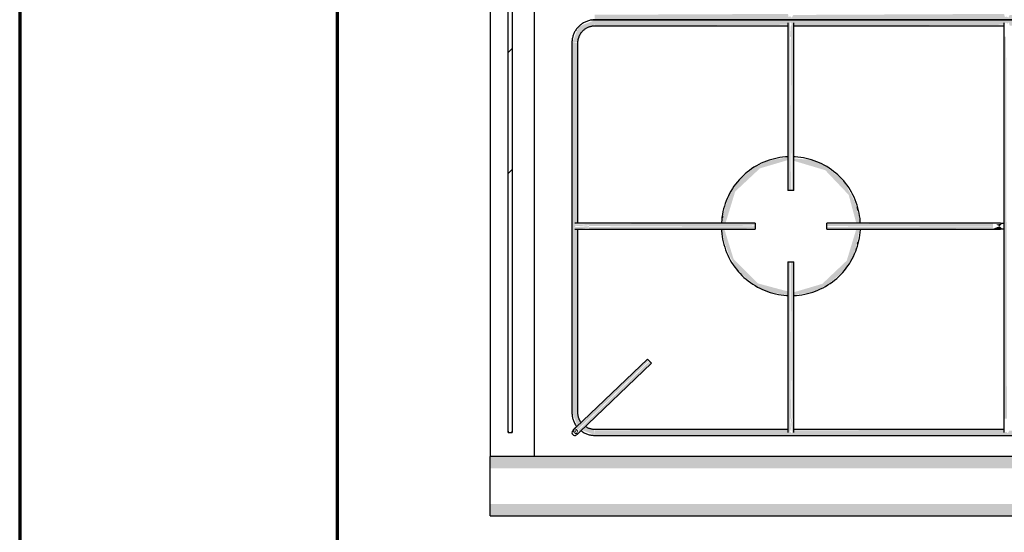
# Model space of a CAD drawing. Header units: millimetres. Extents: x -20654 to 2526, y -8238 to 977.
# Tile 207 of 219: x -10251.795 to -10251.299, y -4105.042 to -4104.784. Entities that reach past the tile are written whole.
import ezdxf

# ---------------------------------------------------------------- set-up
doc = ezdxf.new("R2010")
doc.units = ezdxf.units.MM
for name, color, linetype in [('01 CONTORNO_dwg', 252, 'Continuous'), ('ARQ_ELEMENTS', 253, 'Continuous'), ('Q-SPCQ', 91, 'Continuous')]:
    doc.layers.add(name, color=color, linetype=linetype)

# ---------------------------------------------------------------- blocks, each defined once
blk = doc.blocks.new('FP_1_11-PLANTA')
at = {"layer": 'Q-SPCQ'}
blk.add_line((-207.95, 594.01), (-207.95, 592.01), dxfattribs=at)

msp = doc.modelspace()

# ---------------------------------------------------------------- hatches: boundary and pattern name
at = {"layer": 'ARQ_ELEMENTS'}
h = msp.add_hatch(dxfattribs=at)
h.set_pattern_fill('FP1_7', color=256, scale=0.001, angle=90, style=0, pattern_type=2)
h.set_pattern_definition([(45, (-10234.85738, -4101.93894), (-0.1257236, 0.1257236), []), (45, (-10234.85738, -4101.74844), (-0.1257236, 0.1257236), [])])
h.paths.add_polyline_path([(-10251.54662, -4104.98702), (-10251.54662, -4104.58112), (-10251.54862, -4104.58112), (-10251.54862, -4104.98702)], flags=0)
for points in [[(-10251.50503, -4104.78407), (-10251.00462, -4104.78363), (-10251.00472, -4104.78107), (-10251.10217, -4104.78159), (-10251.10295, -4104.78288), (-10251.10368, -4104.78218), (-10251.10454, -4104.78288), (-10251.10483, -4104.78107), (-10251.21078, -4104.78158), (-10251.2115, -4104.7828), (-10251.21233, -4104.78218), (-10251.21309, -4104.7828), (-10251.21358, -4104.78107), (-10251.29618, -4104.78164), (-10251.29681, -4104.78296), (-10251.29777, -4104.78235), (-10251.29849, -4104.78273), (-10251.29897, -4104.78107), (-10251.40507, -4104.78159), (-10251.40582, -4104.78296), (-10251.40662, -4104.78226), (-10251.40747, -4104.78265), (-10251.40773, -4104.78107), (-10251.50503, -4104.78151), (-10251.50503, -4104.78402)], [(-10251.51633, -4104.79557), (-10251.51358, -4104.79511), (-10251.51174, -4104.79121), (-10251.51083, -4104.78947), (-10251.50503, -4104.78632), (-10251.50503, -4104.78427), (-10251.51316, -4104.78744), (-10251.51609, -4104.79496)], [(-10251.50503, -4104.78707), (-10251.40748, -4104.78655), (-10251.4067, -4104.78526), (-10251.40597, -4104.78596), (-10251.40511, -4104.78526), (-10251.40482, -4104.78707), (-10251.29886, -4104.78656), (-10251.29815, -4104.78535), (-10251.29732, -4104.78596), (-10251.29656, -4104.78535), (-10251.29607, -4104.78707), (-10251.21347, -4104.7865), (-10251.21284, -4104.78518), (-10251.21188, -4104.7858), (-10251.21115, -4104.78541), (-10251.21068, -4104.78707), (-10251.10458, -4104.78655), (-10251.10382, -4104.78518), (-10251.10303, -4104.78588), (-10251.10218, -4104.7855), (-10251.10192, -4104.78707), (-10251.00462, -4104.78663), (-10251.00462, -4104.78407), (-10251.50503, -4104.78451), (-10251.50503, -4104.78704)], [(-10251.40702, -4104.79253), (-10251.40627, -4104.79253), (-10251.40684, -4104.78482), (-10251.40722, -4104.78526), (-10251.40756, -4104.78759), (-10251.40733, -4104.79253)], [(-10251.40589, -4104.79253), (-10251.40521, -4104.79253), (-10251.40517, -4104.78482), (-10251.4056, -4104.78526), (-10251.40627, -4104.78736), (-10251.40627, -4104.79253)], [(-10251.51428, -4104.98202), (-10251.51353, -4104.98202), (-10251.51403, -4104.88939), (-10251.51522, -4104.88866), (-10251.51464, -4104.88785), (-10251.51522, -4104.88708), (-10251.51353, -4104.8866), (-10251.51397, -4104.79557), (-10251.51653, -4104.79557), (-10251.51609, -4104.98202), (-10251.51432, -4104.98202)], [(-10251.40705, -4104.87005), (-10251.40627, -4104.87005), (-10251.40666, -4104.79253), (-10251.40777, -4104.79253), (-10251.40733, -4104.87005)], [(-10251.40477, -4104.87005), (-10251.40521, -4104.79253), (-10251.40627, -4104.79253), (-10251.40589, -4104.87005), (-10251.40483, -4104.87005)], [(-10251.29897, -4104.98506), (-10251.29752, -4104.98506), (-10251.29791, -4104.79257), (-10251.29902, -4104.79257), (-10251.29902, -4104.98506)], [(-10251.37571, -4104.87232), (-10251.37582, -4104.87177), (-10251.37578, -4104.87218)], [(-10251.37266, -4104.88027), (-10251.37276, -4104.87925), (-10251.37267, -4104.88025)], [(-10251.51353, -4104.88805), (-10251.50798, -4104.88766), (-10251.50798, -4104.88699), (-10251.51578, -4104.88719), (-10251.51522, -4104.88766), (-10251.51355, -4104.88805)], [(-10251.51322, -4104.8895), (-10251.50798, -4104.8888), (-10251.50798, -4104.88805), (-10251.51503, -4104.88856), (-10251.51522, -4104.88923), (-10251.51328, -4104.8895)], [(-10251.43513, -4104.88805), (-10251.42426, -4104.88766), (-10251.42426, -4104.88655), (-10251.50798, -4104.88699), (-10251.50798, -4104.88805), (-10251.43578, -4104.88805)], [(-10251.43991, -4104.88955), (-10251.42426, -4104.88911), (-10251.42426, -4104.88805), (-10251.50798, -4104.88844), (-10251.50798, -4104.88955), (-10251.44011, -4104.88955)], [(-10251.30451, -4104.88805), (-10251.30451, -4104.88655), (-10251.38826, -4104.88699), (-10251.38804, -4104.88805), (-10251.30839, -4104.88805)], [(-10251.37276, -4104.88955), (-10251.30451, -4104.88911), (-10251.30451, -4104.88805), (-10251.38826, -4104.88844), (-10251.38804, -4104.88955), (-10251.37288, -4104.88955)], [(-10251.29997, -4104.88935), (-10251.30116, -4104.88806), (-10251.30451, -4104.88935)], [(-10251.30111, -4104.88805), (-10251.29997, -4104.88675), (-10251.30306, -4104.8873), (-10251.3021, -4104.88767)], [(-10251.37303, -4104.89739), (-10251.37267, -4104.89649), (-10251.37303, -4104.89739)], [(-10251.40777, -4104.98506), (-10251.40627, -4104.98506), (-10251.40666, -4104.90605), (-10251.40777, -4104.90605), (-10251.40777, -4104.93724)], [(-10251.40483, -4104.98506), (-10251.40477, -4104.98506), (-10251.40521, -4104.90605), (-10251.40627, -4104.90605), (-10251.40589, -4104.98506), (-10251.40498, -4104.98506)], [(-10251.40777, -4104.92283), (-10251.40777, -4104.92278), (-10251.40838, -4104.92274)], [(-10251.51358, -4104.99064), (-10251.47771, -4104.95581), (-10251.47881, -4104.95532), (-10251.51432, -4104.98987), (-10251.51385, -4104.99036)], [(-10251.51255, -4104.99172), (-10251.47671, -4104.95686), (-10251.47773, -4104.95637), (-10251.51332, -4104.99092), (-10251.51258, -4104.99169)], [(-10251.40733, -4104.99308), (-10251.40627, -4104.99023), (-10251.40666, -4104.98506), (-10251.40733, -4104.98506), (-10251.40737, -4104.99283)], [(-10251.40552, -4104.99332), (-10251.40503, -4104.98908), (-10251.40552, -4104.98506), (-10251.40627, -4104.98506), (-10251.4057, -4104.99277), (-10251.40559, -4104.99313)], [(-10251.51431, -4104.99334), (-10251.51358, -4104.99192), (-10251.51537, -4104.99235), (-10251.51458, -4104.99308)], [(-10251.50503, -4104.99352), (-10251.00462, -4104.99308), (-10251.00472, -4104.99052), (-10251.10217, -4104.99104), (-10251.10295, -4104.99233), (-10251.10368, -4104.99163), (-10251.10454, -4104.99233), (-10251.10483, -4104.99052), (-10251.21093, -4104.99104), (-10251.21173, -4104.99225), (-10251.21244, -4104.99163), (-10251.21331, -4104.99225), (-10251.21359, -4104.99052), (-10251.29633, -4104.99109), (-10251.29707, -4104.99241), (-10251.29783, -4104.99163), (-10251.2987, -4104.99218), (-10251.29898, -4104.99052), (-10251.40507, -4104.99104), (-10251.40582, -4104.99241), (-10251.40662, -4104.99171), (-10251.40747, -4104.9921), (-10251.40773, -4104.99052), (-10251.50503, -4104.99096), (-10251.50503, -4104.99347)], [(-10250.99707, -4105.01012), (-10250.99272, -4105.01012), (-10250.99272, -4105.00407), (-10251.55772, -4105.00428), (-10251.55772, -4105.01012), (-10251.00765, -4105.01012)], [(-10251.29897, -4105.03407), (-10250.99272, -4105.03387), (-10250.99272, -4105.02804), (-10251.55772, -4105.02804), (-10251.55772, -4105.03407), (-10251.30839, -4105.03407)]]:
    msp.add_hatch(color=256, dxfattribs=at).paths.add_polyline_path(points, flags=0)
h = msp.add_hatch(color=256, dxfattribs=at)
h.paths.add_polyline_path([(-10251.40777, -4104.92278), (-10251.40816, -4104.92086), (-10251.42293, -4104.9169), (-10251.43513, -4104.9047), (-10251.43978, -4104.88955), (-10251.44111, -4104.88955), (-10251.43991, -4104.8957), (-10251.43753, -4104.9023), (-10251.43333, -4104.90989), (-10251.43077, -4104.91258), (-10251.42293, -4104.91876), (-10251.41602, -4104.92153), (-10251.40838, -4104.92274)], flags=0)
h.paths.add_polyline_path([(-10251.44087, -4104.88655), (-10251.43914, -4104.88638), (-10251.43434, -4104.8706), (-10251.42189, -4104.85892), (-10251.40777, -4104.85473), (-10251.40777, -4104.85332), (-10251.41294, -4104.85416), (-10251.41416, -4104.85436), (-10251.41782, -4104.85524), (-10251.42451, -4104.8583), (-10251.43186, -4104.86451), (-10251.43663, -4104.8707), (-10251.43873, -4104.87631), (-10251.43973, -4104.88017), (-10251.44106, -4104.88655)], flags=0)
h = msp.add_hatch(color=256, dxfattribs=at)
h.paths.add_polyline_path([(-10251.40477, -4104.92278), (-10251.39984, -4104.92201), (-10251.39752, -4104.92164), (-10251.39458, -4104.9208), (-10251.38804, -4104.91779), (-10251.38028, -4104.91111), (-10251.37582, -4104.90503), (-10251.37382, -4104.89979), (-10251.37286, -4104.89609), (-10251.37179, -4104.88955), (-10251.3734, -4104.88971), (-10251.37817, -4104.90545), (-10251.39047, -4104.91713), (-10251.40477, -4104.92136), (-10251.40477, -4104.92277)], flags=0)
h.paths.add_polyline_path([(-10251.37296, -4104.88655), (-10251.37144, -4104.88655), (-10251.37276, -4104.87994), (-10251.37406, -4104.87585), (-10251.37912, -4104.86633), (-10251.3818, -4104.8635), (-10251.38962, -4104.85734), (-10251.39652, -4104.85457), (-10251.40477, -4104.85397), (-10251.40477, -4104.85513), (-10251.38895, -4104.85986), (-10251.37719, -4104.87227), (-10251.37336, -4104.88655)], flags=0)
h = msp.add_hatch(color=256, dxfattribs=at)
h.paths.add_polyline_path([(-10251.44108, -4104.88655), (-10251.44101, -4104.88614), (-10251.4411, -4104.88655)], flags=0)
h.paths.add_polyline_path([(-10251.44034, -4104.88268), (-10251.43753, -4104.87348), (-10251.43973, -4104.87966), (-10251.44028, -4104.88238)], flags=0)
h = msp.add_hatch(color=256, dxfattribs=at)
h.paths.add_polyline_path([(-10251.37596, -4104.90555), (-10251.37333, -4104.89847), (-10251.37509, -4104.90279), (-10251.37588, -4104.90522)], flags=0)
h.paths.add_polyline_path([(-10251.3731, -4104.87872), (-10251.37313, -4104.87846), (-10251.3755, -4104.87156), (-10251.37346, -4104.87743), (-10251.3731, -4104.87871)], flags=0)
h = msp.add_hatch(color=256, dxfattribs=at)
h.paths.add_polyline_path([(-10251.50503, -4104.99332), (-10251.50549, -4104.99057), (-10251.51032, -4104.98959), (-10251.51109, -4104.99096), (-10251.50564, -4104.99308)], flags=0)
h.paths.add_polyline_path([(-10251.51373, -4104.9887), (-10251.51164, -4104.9867), (-10251.51432, -4104.98202), (-10251.51633, -4104.98202), (-10251.51373, -4104.98869)], flags=0)
h = msp.add_hatch(color=256, dxfattribs=at)
h.paths.add_polyline_path([(-10251.51537, -4104.99235), (-10251.51456, -4104.99157), (-10251.5147, -4104.99036), (-10251.51515, -4104.99169)], flags=0)
h.paths.add_polyline_path([(-10251.51537, -4104.99235), (-10251.51539, -4104.99036), (-10251.51631, -4104.99124)], flags=0)

# ---------------------------------------------------------------- linework, layer by layer
at = {"layer": '01 CONTORNO_dwg', "lineweight": 70}
for p, q in [((-10251.79462, -4102.04407), (-10251.79462, -4110.88407)), ((-10251.63462, -4107.16407), (-10251.63462, -4104.36407))]:
    msp.add_line(p, q, dxfattribs=at)
at = {"layer": 'ARQ_ELEMENTS'}
for p, q in [((-10251.55772, -4104.56407), (-10251.55772, -4105.00407)), ((-10251.53552, -4104.56407), (-10251.53552, -4105.00408)), ((-10251.54862, -4104.98702), (-10251.54862, -4104.58112)), ((-10251.54662, -4104.58112), (-10251.54662, -4104.98702)), ((-10251.50503, -4104.78407), (-10251.00462, -4104.78407)), ((-10251.00462, -4104.78407), (-10251.50503, -4104.78407)), ((-10251.50503, -4104.78707), (-10251.40759, -4104.78707)), ((-10251.40486, -4104.78707), (-10251.29893, -4104.78707)), ((-10251.51653, -4104.79557), (-10251.51653, -4104.98202)), ((-10251.51353, -4104.88673), (-10251.51353, -4104.79557)), ((-10251.40777, -4104.79253), (-10251.40777, -4104.87005)), ((-10251.40477, -4104.87005), (-10251.40477, -4104.79253)), ((-10251.29902, -4104.79257), (-10251.29902, -4104.98506)), ((-10251.40627, -4104.87005), (-10251.40777, -4104.87005)), ((-10251.40477, -4104.87005), (-10251.40627, -4104.87005)), ((-10251.51353, -4104.98202), (-10251.51353, -4104.88946)), ((-10251.42426, -4104.88655), (-10251.50798, -4104.88655)), ((-10251.50798, -4104.88955), (-10251.42426, -4104.88955)), ((-10251.42426, -4104.88655), (-10251.42426, -4104.88805)), ((-10251.42426, -4104.88805), (-10251.42426, -4104.88955)), ((-10251.30451, -4104.88655), (-10251.38826, -4104.88655)), ((-10251.38826, -4104.88805), (-10251.38826, -4104.88655)), ((-10251.38826, -4104.88955), (-10251.38826, -4104.88805)), ((-10251.38826, -4104.88955), (-10251.30451, -4104.88955)), ((-10251.40777, -4104.90605), (-10251.40777, -4104.98506)), ((-10251.40777, -4104.90605), (-10251.40627, -4104.90605)), ((-10251.40627, -4104.90605), (-10251.40477, -4104.90605)), ((-10251.40477, -4104.98506), (-10251.40477, -4104.90605)), ((-10251.47848, -4104.95501), (-10251.51462, -4104.98955)), ((-10251.51255, -4104.99172), (-10251.4764, -4104.95717)), ((-10251.47848, -4104.95501), (-10251.47744, -4104.95609)), ((-10251.47744, -4104.95609), (-10251.4764, -4104.95717)), ((-10251.54862, -4104.99202), (-10251.54862, -4104.98702)), ((-10251.54662, -4104.98702), (-10251.54662, -4104.99202)), ((-10251.54862, -4104.99135), (-10251.54862, -4104.99202)), ((-10251.54662, -4104.99202), (-10251.54662, -4104.99135)), ((-10251.40769, -4104.99052), (-10251.50503, -4104.99052)), ((-10251.50503, -4104.99352), (-10251.00462, -4104.99352)), ((-10251.29894, -4104.99052), (-10251.40496, -4104.99052)), ((-10250.99272, -4105.00407), (-10251.55772, -4105.00407)), ((-10251.55772, -4105.01012), (-10251.55772, -4105.00407)), ((-10251.55772, -4105.02804), (-10251.55772, -4105.01012)), ((-10251.55772, -4105.03407), (-10251.55772, -4105.02804)), ((-10251.55772, -4105.03407), (-10250.99272, -4105.03407))]:
    msp.add_line(p, q, dxfattribs=at)
at = {"layer": 'ARQ_ELEMENTS', "flags": 128}
for points in [[(-10251.50503, -4104.78407), (-10251.50549, -4104.78408), (-10251.50595, -4104.78411), (-10251.50641, -4104.78416), (-10251.50686, -4104.78422), (-10251.50731, -4104.7843), (-10251.50776, -4104.7844), (-10251.50821, -4104.78452), (-10251.50865, -4104.78466), (-10251.50908, -4104.78481), (-10251.50951, -4104.78498), (-10251.50993, -4104.78517), (-10251.51034, -4104.78537), (-10251.51074, -4104.78559), (-10251.51114, -4104.78583), (-10251.51152, -4104.78608), (-10251.5119, -4104.78635), (-10251.51226, -4104.78663), (-10251.51261, -4104.78693), (-10251.51295, -4104.78724), (-10251.51328, -4104.78756), (-10251.51359, -4104.7879), (-10251.51389, -4104.78825), (-10251.51418, -4104.78861), (-10251.51445, -4104.78898), (-10251.51471, -4104.78936), (-10251.51495, -4104.78975), (-10251.51517, -4104.79015), (-10251.51538, -4104.79056), (-10251.51557, -4104.79098), (-10251.51575, -4104.79141), (-10251.51591, -4104.79184), (-10251.51605, -4104.79228), (-10251.51617, -4104.79272), (-10251.51627, -4104.79317), (-10251.51636, -4104.79362), (-10251.51643, -4104.79407), (-10251.51648, -4104.79453), (-10251.51651, -4104.79499), (-10251.51653, -4104.79545), (-10251.51653, -4104.79557)], [(-10251.50698, -4104.78391), (-10251.50653, -4104.78397), (-10251.50607, -4104.78403), (-10251.50561, -4104.78406), (-10251.50515, -4104.78407), (-10251.50503, -4104.78407)], [(-10251.40777, -4104.78557), (-10251.40777, -4104.78558), (-10251.40777, -4104.7856), (-10251.40777, -4104.78562), (-10251.40777, -4104.78566), (-10251.40777, -4104.78571), (-10251.40777, -4104.78577), (-10251.40777, -4104.78584), (-10251.40777, -4104.78593), (-10251.40777, -4104.78602), (-10251.40777, -4104.78612), (-10251.40777, -4104.78624), (-10251.40777, -4104.78636), (-10251.40777, -4104.78649), (-10251.40777, -4104.78664), (-10251.40777, -4104.78679), (-10251.40777, -4104.78695), (-10251.40777, -4104.78712), (-10251.40777, -4104.7873), (-10251.40777, -4104.78749), (-10251.40777, -4104.78768), (-10251.40777, -4104.78789), (-10251.40777, -4104.7881), (-10251.40777, -4104.78832), (-10251.40777, -4104.78854), (-10251.40777, -4104.78877), (-10251.40777, -4104.78901), (-10251.40777, -4104.78925), (-10251.40777, -4104.7895), (-10251.40777, -4104.78975), (-10251.40777, -4104.79001), (-10251.40777, -4104.79027), (-10251.40777, -4104.79054), (-10251.40777, -4104.79081), (-10251.40777, -4104.79108), (-10251.40777, -4104.79135), (-10251.40777, -4104.79163), (-10251.40777, -4104.7919), (-10251.40777, -4104.79218), (-10251.40777, -4104.79246), (-10251.40777, -4104.79253)], [(-10251.40477, -4104.79253), (-10251.40477, -4104.79225), (-10251.40477, -4104.79198), (-10251.40477, -4104.7917), (-10251.40477, -4104.79142), (-10251.40477, -4104.79115), (-10251.40477, -4104.79088), (-10251.40477, -4104.79061), (-10251.40477, -4104.79034), (-10251.40477, -4104.79008), (-10251.40477, -4104.78982), (-10251.40477, -4104.78957), (-10251.40477, -4104.78932), (-10251.40477, -4104.78907), (-10251.40477, -4104.78884), (-10251.40477, -4104.7886), (-10251.40477, -4104.78838), (-10251.40477, -4104.78816), (-10251.40477, -4104.78794), (-10251.40477, -4104.78774), (-10251.40477, -4104.78754), (-10251.40477, -4104.78735), (-10251.40477, -4104.78717), (-10251.40477, -4104.787), (-10251.40477, -4104.78683), (-10251.40477, -4104.78668), (-10251.40477, -4104.78653), (-10251.40477, -4104.78639), (-10251.40477, -4104.78627), (-10251.40477, -4104.78615), (-10251.40477, -4104.78605), (-10251.40477, -4104.78595), (-10251.40477, -4104.78587), (-10251.40477, -4104.78579), (-10251.40477, -4104.78573), (-10251.40477, -4104.78567), (-10251.40477, -4104.78563), (-10251.40477, -4104.7856), (-10251.40477, -4104.78558), (-10251.40477, -4104.78557)], [(-10251.29902, -4104.78557), (-10251.29902, -4104.78558), (-10251.29902, -4104.7856), (-10251.29902, -4104.78562), (-10251.29902, -4104.78566), (-10251.29902, -4104.78571), (-10251.29902, -4104.78577), (-10251.29902, -4104.78585), (-10251.29902, -4104.78593), (-10251.29902, -4104.78602), (-10251.29902, -4104.78613), (-10251.29902, -4104.78624), (-10251.29902, -4104.78636), (-10251.29902, -4104.7865), (-10251.29902, -4104.78664), (-10251.29902, -4104.7868), (-10251.29902, -4104.78696), (-10251.29902, -4104.78713), (-10251.29902, -4104.78731), (-10251.29902, -4104.7875), (-10251.29902, -4104.7877), (-10251.29902, -4104.7879), (-10251.29902, -4104.78811), (-10251.29902, -4104.78833), (-10251.29902, -4104.78856), (-10251.29902, -4104.78879), (-10251.29902, -4104.78903), (-10251.29902, -4104.78927), (-10251.29902, -4104.78952), (-10251.29902, -4104.78978), (-10251.29902, -4104.79004), (-10251.29902, -4104.7903), (-10251.29902, -4104.79057), (-10251.29902, -4104.79084), (-10251.29902, -4104.79111), (-10251.29902, -4104.79138), (-10251.29902, -4104.79166), (-10251.29902, -4104.79194), (-10251.29902, -4104.79222), (-10251.29902, -4104.7925), (-10251.29902, -4104.79257)], [(-10251.51353, -4104.79557), (-10251.51352, -4104.79523), (-10251.5135, -4104.79489), (-10251.51347, -4104.79456), (-10251.51342, -4104.79422), (-10251.51336, -4104.79388), (-10251.51329, -4104.79355), (-10251.5132, -4104.79322), (-10251.5131, -4104.7929), (-10251.51298, -4104.79258), (-10251.51286, -4104.79226), (-10251.51272, -4104.79195), (-10251.51257, -4104.79165), (-10251.51241, -4104.79135), (-10251.51223, -4104.79106), (-10251.51204, -4104.79077), (-10251.51185, -4104.7905), (-10251.51164, -4104.79023), (-10251.51142, -4104.78997), (-10251.51119, -4104.78972), (-10251.51095, -4104.78948), (-10251.5107, -4104.78924), (-10251.51045, -4104.78902), (-10251.51018, -4104.78881), (-10251.5099, -4104.78861), (-10251.50962, -4104.78842), (-10251.50933, -4104.78824), (-10251.50904, -4104.78808), (-10251.50873, -4104.78792), (-10251.50842, -4104.78778), (-10251.50811, -4104.78765), (-10251.50779, -4104.78753), (-10251.50747, -4104.78743), (-10251.50714, -4104.78734), (-10251.50681, -4104.78726), (-10251.50647, -4104.7872), (-10251.50614, -4104.78715), (-10251.5058, -4104.78711), (-10251.50546, -4104.78708), (-10251.50512, -4104.78707), (-10251.50503, -4104.78707)], [(-10251.40769, -4104.85308), (-10251.40907, -4104.85316), (-10251.41046, -4104.8533), (-10251.41185, -4104.85349), (-10251.41323, -4104.85374), (-10251.41459, -4104.85405), (-10251.41595, -4104.85441), (-10251.41728, -4104.85482), (-10251.4186, -4104.85529), (-10251.4199, -4104.85581), (-10251.42118, -4104.85638), (-10251.42244, -4104.857), (-10251.42366, -4104.85767), (-10251.42487, -4104.85839), (-10251.42604, -4104.85916), (-10251.42718, -4104.85997), (-10251.42828, -4104.86083), (-10251.42935, -4104.86173), (-10251.43039, -4104.86268), (-10251.43138, -4104.86366), (-10251.43234, -4104.86469), (-10251.43325, -4104.86575), (-10251.43412, -4104.86684), (-10251.43495, -4104.86797), (-10251.43573, -4104.86914), (-10251.43646, -4104.87033), (-10251.43714, -4104.87155), (-10251.43778, -4104.8728), (-10251.43836, -4104.87407), (-10251.4389, -4104.87536), (-10251.43938, -4104.87668), (-10251.4398, -4104.87801), (-10251.44018, -4104.87936), (-10251.4405, -4104.88072), (-10251.44076, -4104.8821), (-10251.44098, -4104.88348), (-10251.44113, -4104.88487), (-10251.44123, -4104.88627)], [(-10251.40769, -4104.85308), (-10251.40907, -4104.85316), (-10251.41046, -4104.8533), (-10251.41185, -4104.85349), (-10251.41323, -4104.85374), (-10251.41459, -4104.85405), (-10251.41595, -4104.85441), (-10251.41728, -4104.85482), (-10251.4186, -4104.85529), (-10251.4199, -4104.85581), (-10251.42118, -4104.85638), (-10251.42244, -4104.857), (-10251.42366, -4104.85767), (-10251.42487, -4104.85839), (-10251.42604, -4104.85916), (-10251.42718, -4104.85997), (-10251.42828, -4104.86083), (-10251.42935, -4104.86173), (-10251.43039, -4104.86268), (-10251.43138, -4104.86366), (-10251.43234, -4104.86469), (-10251.43325, -4104.86575), (-10251.43412, -4104.86684), (-10251.43495, -4104.86797), (-10251.43573, -4104.86914), (-10251.43646, -4104.87033), (-10251.43714, -4104.87155), (-10251.43778, -4104.8728), (-10251.43836, -4104.87407), (-10251.4389, -4104.87536), (-10251.43938, -4104.87668), (-10251.4398, -4104.87801), (-10251.44018, -4104.87936), (-10251.4405, -4104.88072), (-10251.44076, -4104.8821), (-10251.44098, -4104.88348), (-10251.44113, -4104.88487), (-10251.44123, -4104.88627)], [(-10251.37131, -4104.88663), (-10251.37136, -4104.88563), (-10251.37148, -4104.88423), (-10251.37166, -4104.88284), (-10251.3719, -4104.88146), (-10251.37219, -4104.8801), (-10251.37253, -4104.87874), (-10251.37293, -4104.8774), (-10251.37339, -4104.87607), (-10251.37389, -4104.87477), (-10251.37445, -4104.87348), (-10251.37506, -4104.87222), (-10251.37571, -4104.87099), (-10251.37642, -4104.86978), (-10251.37718, -4104.8686), (-10251.37798, -4104.86745), (-10251.37882, -4104.86633), (-10251.37971, -4104.86525), (-10251.38065, -4104.86421), (-10251.38162, -4104.8632), (-10251.38263, -4104.86224), (-10251.38368, -4104.86131), (-10251.38477, -4104.86043), (-10251.38589, -4104.85959), (-10251.38705, -4104.8588), (-10251.38823, -4104.85806), (-10251.38945, -4104.85736), (-10251.39069, -4104.85671), (-10251.39195, -4104.85611), (-10251.39324, -4104.85556), (-10251.39455, -4104.85507), (-10251.39588, -4104.85463), (-10251.39722, -4104.85424), (-10251.39858, -4104.8539), (-10251.39995, -4104.85362), (-10251.40133, -4104.8534), (-10251.40272, -4104.85323), (-10251.40412, -4104.85311), (-10251.40483, -4104.85308)], [(-10251.37131, -4104.88663), (-10251.37136, -4104.88563), (-10251.37148, -4104.88423), (-10251.37166, -4104.88284), (-10251.3719, -4104.88146), (-10251.37219, -4104.8801), (-10251.37253, -4104.87874), (-10251.37293, -4104.8774), (-10251.37339, -4104.87607), (-10251.37389, -4104.87477), (-10251.37445, -4104.87348), (-10251.37506, -4104.87222), (-10251.37571, -4104.87099), (-10251.37642, -4104.86978), (-10251.37718, -4104.8686), (-10251.37798, -4104.86745), (-10251.37882, -4104.86633), (-10251.37971, -4104.86525), (-10251.38065, -4104.86421), (-10251.38162, -4104.8632), (-10251.38263, -4104.86224), (-10251.38368, -4104.86131), (-10251.38477, -4104.86043), (-10251.38589, -4104.85959), (-10251.38705, -4104.8588), (-10251.38823, -4104.85806), (-10251.38945, -4104.85736), (-10251.39069, -4104.85671), (-10251.39195, -4104.85611), (-10251.39324, -4104.85556), (-10251.39455, -4104.85507), (-10251.39588, -4104.85463), (-10251.39722, -4104.85424), (-10251.39858, -4104.8539), (-10251.39995, -4104.85362), (-10251.40133, -4104.8534), (-10251.40272, -4104.85323), (-10251.40412, -4104.85311), (-10251.40483, -4104.85308)], [(-10251.50798, -4104.88655), (-10251.50827, -4104.88655), (-10251.50855, -4104.88655), (-10251.50883, -4104.88655), (-10251.50911, -4104.88655), (-10251.50938, -4104.88655), (-10251.50966, -4104.88655), (-10251.50993, -4104.88655), (-10251.5102, -4104.88655), (-10251.51047, -4104.88655), (-10251.51073, -4104.88655), (-10251.51099, -4104.88655), (-10251.51124, -4104.88655), (-10251.51149, -4104.88655), (-10251.51173, -4104.88655), (-10251.51196, -4104.88655), (-10251.51219, -4104.88655), (-10251.51241, -4104.88655), (-10251.51263, -4104.88655), (-10251.51284, -4104.88655), (-10251.51304, -4104.88655), (-10251.51323, -4104.88655), (-10251.51341, -4104.88655), (-10251.51359, -4104.88655), (-10251.51376, -4104.88655), (-10251.51391, -4104.88655), (-10251.51406, -4104.88655), (-10251.5142, -4104.88655), (-10251.51433, -4104.88655), (-10251.51444, -4104.88655), (-10251.51455, -4104.88655), (-10251.51465, -4104.88655), (-10251.51473, -4104.88655), (-10251.51481, -4104.88655), (-10251.51487, -4104.88655), (-10251.51493, -4104.88655), (-10251.51497, -4104.88655), (-10251.515, -4104.88655), (-10251.51502, -4104.88655), (-10251.51503, -4104.88655)], [(-10251.51503, -4104.88955), (-10251.51502, -4104.88955), (-10251.51501, -4104.88955), (-10251.51498, -4104.88955), (-10251.51494, -4104.88955), (-10251.51489, -4104.88955), (-10251.51483, -4104.88955), (-10251.51475, -4104.88955), (-10251.51467, -4104.88955), (-10251.51458, -4104.88955), (-10251.51447, -4104.88955), (-10251.51436, -4104.88955), (-10251.51423, -4104.88955), (-10251.5141, -4104.88955), (-10251.51395, -4104.88955), (-10251.5138, -4104.88955), (-10251.51364, -4104.88955), (-10251.51346, -4104.88955), (-10251.51328, -4104.88955), (-10251.51309, -4104.88955), (-10251.51289, -4104.88955), (-10251.51269, -4104.88955), (-10251.51247, -4104.88955), (-10251.51225, -4104.88955), (-10251.51202, -4104.88955), (-10251.51179, -4104.88955), (-10251.51155, -4104.88955), (-10251.51131, -4104.88955), (-10251.51105, -4104.88955), (-10251.5108, -4104.88955), (-10251.51054, -4104.88955), (-10251.51027, -4104.88955), (-10251.51, -4104.88955), (-10251.50973, -4104.88955), (-10251.50946, -4104.88955), (-10251.50918, -4104.88955), (-10251.5089, -4104.88955), (-10251.50862, -4104.88955), (-10251.50834, -4104.88955), (-10251.50806, -4104.88955), (-10251.50798, -4104.88955)], [(-10251.44124, -4104.88947), (-10251.44119, -4104.89047), (-10251.44107, -4104.89186), (-10251.44089, -4104.89325), (-10251.44065, -4104.89463), (-10251.44036, -4104.896), (-10251.44001, -4104.89736), (-10251.43961, -4104.8987), (-10251.43916, -4104.90002), (-10251.43866, -4104.90133), (-10251.4381, -4104.90261), (-10251.43749, -4104.90387), (-10251.43683, -4104.90511), (-10251.43613, -4104.90632), (-10251.43537, -4104.9075), (-10251.43457, -4104.90864), (-10251.43373, -4104.90976), (-10251.43283, -4104.91084), (-10251.4319, -4104.91188), (-10251.43093, -4104.91289), (-10251.42992, -4104.91386), (-10251.42886, -4104.91478), (-10251.42778, -4104.91566), (-10251.42666, -4104.9165), (-10251.4255, -4104.91729), (-10251.42432, -4104.91804), (-10251.4231, -4104.91874), (-10251.42186, -4104.91938), (-10251.4206, -4104.91998), (-10251.41931, -4104.92053), (-10251.418, -4104.92102), (-10251.41667, -4104.92147), (-10251.41533, -4104.92186), (-10251.41397, -4104.92219), (-10251.4126, -4104.92247), (-10251.41121, -4104.9227), (-10251.40982, -4104.92287), (-10251.40843, -4104.92298), (-10251.40772, -4104.92301)], [(-10251.44124, -4104.88947), (-10251.44119, -4104.89047), (-10251.44107, -4104.89186), (-10251.44089, -4104.89325), (-10251.44065, -4104.89463), (-10251.44036, -4104.896), (-10251.44001, -4104.89736), (-10251.43961, -4104.8987), (-10251.43916, -4104.90002), (-10251.43866, -4104.90133), (-10251.4381, -4104.90261), (-10251.43749, -4104.90387), (-10251.43683, -4104.90511), (-10251.43613, -4104.90632), (-10251.43537, -4104.9075), (-10251.43457, -4104.90864), (-10251.43373, -4104.90976), (-10251.43283, -4104.91084), (-10251.4319, -4104.91188), (-10251.43093, -4104.91289), (-10251.42992, -4104.91386), (-10251.42886, -4104.91478), (-10251.42778, -4104.91566), (-10251.42666, -4104.9165), (-10251.4255, -4104.91729), (-10251.42432, -4104.91804), (-10251.4231, -4104.91874), (-10251.42186, -4104.91938), (-10251.4206, -4104.91998), (-10251.41931, -4104.92053), (-10251.418, -4104.92102), (-10251.41667, -4104.92147), (-10251.41533, -4104.92186), (-10251.41397, -4104.92219), (-10251.4126, -4104.92247), (-10251.41121, -4104.9227), (-10251.40982, -4104.92287), (-10251.40843, -4104.92298), (-10251.40772, -4104.92301)], [(-10251.40486, -4104.92302), (-10251.40348, -4104.92294), (-10251.40208, -4104.9228), (-10251.4007, -4104.9226), (-10251.39932, -4104.92235), (-10251.39795, -4104.92204), (-10251.3966, -4104.92168), (-10251.39526, -4104.92127), (-10251.39394, -4104.9208), (-10251.39264, -4104.92028), (-10251.39137, -4104.91971), (-10251.39011, -4104.91909), (-10251.38888, -4104.91842), (-10251.38768, -4104.9177), (-10251.38651, -4104.91693), (-10251.38537, -4104.91612), (-10251.38427, -4104.91526), (-10251.3832, -4104.91436), (-10251.38216, -4104.91342), (-10251.38117, -4104.91243), (-10251.38021, -4104.91141), (-10251.3793, -4104.91035), (-10251.37843, -4104.90925), (-10251.3776, -4104.90812), (-10251.37682, -4104.90696), (-10251.37609, -4104.90576), (-10251.37541, -4104.90454), (-10251.37477, -4104.9033), (-10251.37419, -4104.90202), (-10251.37365, -4104.90073), (-10251.37317, -4104.89941), (-10251.37274, -4104.89808), (-10251.37237, -4104.89673), (-10251.37205, -4104.89537), (-10251.37178, -4104.894), (-10251.37157, -4104.89261), (-10251.37142, -4104.89122), (-10251.37132, -4104.88982)], [(-10251.40486, -4104.92302), (-10251.40348, -4104.92294), (-10251.40208, -4104.9228), (-10251.4007, -4104.9226), (-10251.39932, -4104.92235), (-10251.39795, -4104.92204), (-10251.3966, -4104.92168), (-10251.39526, -4104.92127), (-10251.39394, -4104.9208), (-10251.39264, -4104.92028), (-10251.39137, -4104.91971), (-10251.39011, -4104.91909), (-10251.38888, -4104.91842), (-10251.38768, -4104.9177), (-10251.38651, -4104.91693), (-10251.38537, -4104.91612), (-10251.38427, -4104.91526), (-10251.3832, -4104.91436), (-10251.38216, -4104.91342), (-10251.38117, -4104.91243), (-10251.38021, -4104.91141), (-10251.3793, -4104.91035), (-10251.37843, -4104.90925), (-10251.3776, -4104.90812), (-10251.37682, -4104.90696), (-10251.37609, -4104.90576), (-10251.37541, -4104.90454), (-10251.37477, -4104.9033), (-10251.37419, -4104.90202), (-10251.37365, -4104.90073), (-10251.37317, -4104.89941), (-10251.37274, -4104.89808), (-10251.37237, -4104.89673), (-10251.37205, -4104.89537), (-10251.37178, -4104.894), (-10251.37157, -4104.89261), (-10251.37142, -4104.89122), (-10251.37132, -4104.88982)], [(-10251.30071, -4104.88655), (-10251.30074, -4104.88655), (-10251.30078, -4104.88655), (-10251.30083, -4104.88655), (-10251.30088, -4104.88655), (-10251.30094, -4104.88655), (-10251.30101, -4104.88655), (-10251.30107, -4104.88655), (-10251.30115, -4104.88655), (-10251.30123, -4104.88655), (-10251.30132, -4104.88655), (-10251.30141, -4104.88655), (-10251.3015, -4104.88655), (-10251.3016, -4104.88655), (-10251.30171, -4104.88655), (-10251.30182, -4104.88655), (-10251.30193, -4104.88655), (-10251.30205, -4104.88655), (-10251.30217, -4104.88655), (-10251.3023, -4104.88655), (-10251.30243, -4104.88655), (-10251.30256, -4104.88655), (-10251.3027, -4104.88655), (-10251.30284, -4104.88655), (-10251.30298, -4104.88655), (-10251.30312, -4104.88655), (-10251.30327, -4104.88655), (-10251.30342, -4104.88655), (-10251.30357, -4104.88655), (-10251.30372, -4104.88655), (-10251.30387, -4104.88655), (-10251.30403, -4104.88655), (-10251.30418, -4104.88655), (-10251.30434, -4104.88655), (-10251.30449, -4104.88655), (-10251.30451, -4104.88655)], [(-10251.30451, -4104.88955), (-10251.30436, -4104.88955), (-10251.3042, -4104.88955), (-10251.30405, -4104.88955), (-10251.30389, -4104.88955), (-10251.30374, -4104.88955), (-10251.30359, -4104.88955), (-10251.30344, -4104.88955), (-10251.30329, -4104.88955), (-10251.30314, -4104.88955), (-10251.303, -4104.88955), (-10251.30286, -4104.88955), (-10251.30272, -4104.88955), (-10251.30258, -4104.88955), (-10251.30245, -4104.88955), (-10251.30232, -4104.88955), (-10251.30219, -4104.88955), (-10251.30207, -4104.88955), (-10251.30195, -4104.88955), (-10251.30184, -4104.88955), (-10251.30173, -4104.88955), (-10251.30162, -4104.88955), (-10251.30152, -4104.88955), (-10251.30142, -4104.88955), (-10251.30133, -4104.88955), (-10251.30124, -4104.88955), (-10251.30116, -4104.88955), (-10251.30109, -4104.88955), (-10251.30101, -4104.88955), (-10251.30095, -4104.88955), (-10251.30089, -4104.88955), (-10251.30084, -4104.88955), (-10251.30079, -4104.88955), (-10251.30075, -4104.88955), (-10251.30071, -4104.88955), (-10251.30071, -4104.88955)], [(-10251.30071, -4104.88655), (-10251.30068, -4104.88655), (-10251.30064, -4104.88655), (-10251.30061, -4104.88655), (-10251.30056, -4104.88655), (-10251.30051, -4104.88655), (-10251.30046, -4104.88655), (-10251.3004, -4104.88655), (-10251.30034, -4104.88655), (-10251.30027, -4104.88655), (-10251.3002, -4104.88655), (-10251.30012, -4104.88655), (-10251.30004, -4104.88655), (-10251.29996, -4104.88655), (-10251.29987, -4104.88655), (-10251.29978, -4104.88655), (-10251.29968, -4104.88655), (-10251.29958, -4104.88655), (-10251.29948, -4104.88655), (-10251.29937, -4104.88655), (-10251.29927, -4104.88655), (-10251.29915, -4104.88655), (-10251.29904, -4104.88655)], [(-10251.29901, -4104.88955), (-10251.29912, -4104.88955), (-10251.29923, -4104.88955), (-10251.29934, -4104.88955), (-10251.29945, -4104.88955), (-10251.29955, -4104.88955), (-10251.29965, -4104.88955), (-10251.29975, -4104.88955), (-10251.29984, -4104.88955), (-10251.29993, -4104.88955), (-10251.30002, -4104.88955), (-10251.3001, -4104.88955), (-10251.30018, -4104.88955), (-10251.30025, -4104.88955), (-10251.30032, -4104.88955), (-10251.30038, -4104.88955), (-10251.30044, -4104.88955), (-10251.3005, -4104.88955), (-10251.30055, -4104.88955), (-10251.30059, -4104.88955), (-10251.30063, -4104.88955), (-10251.30067, -4104.88955), (-10251.3007, -4104.88955), (-10251.30071, -4104.88955)], [(-10251.51653, -4104.98202), (-10251.51652, -4104.98248), (-10251.51649, -4104.98294), (-10251.51645, -4104.9834), (-10251.51638, -4104.98385), (-10251.5163, -4104.98431), (-10251.5162, -4104.98475), (-10251.51608, -4104.9852), (-10251.51595, -4104.98564), (-10251.51579, -4104.98607), (-10251.51562, -4104.9865), (-10251.51543, -4104.98692), (-10251.51523, -4104.98733), (-10251.51501, -4104.98774), (-10251.51477, -4104.98813), (-10251.51452, -4104.98851), (-10251.51425, -4104.98889), (-10251.51411, -4104.98908)], [(-10251.51199, -4104.9869), (-10251.51218, -4104.98661), (-10251.51236, -4104.98632), (-10251.51253, -4104.98603), (-10251.51268, -4104.98572), (-10251.51282, -4104.98542), (-10251.51295, -4104.9851), (-10251.51307, -4104.98478), (-10251.51317, -4104.98446), (-10251.51326, -4104.98413), (-10251.51334, -4104.9838), (-10251.51341, -4104.98347), (-10251.51346, -4104.98313), (-10251.51349, -4104.98279), (-10251.51352, -4104.98245), (-10251.51353, -4104.98211), (-10251.51353, -4104.98202)], [(-10251.50503, -4104.99052), (-10251.50537, -4104.99051), (-10251.50571, -4104.99049), (-10251.50605, -4104.99046), (-10251.50638, -4104.99041), (-10251.50672, -4104.99035), (-10251.50705, -4104.99028), (-10251.50738, -4104.99019), (-10251.5077, -4104.99009), (-10251.50802, -4104.98998), (-10251.50834, -4104.98985), (-10251.50865, -4104.98971), (-10251.50895, -4104.98956), (-10251.50925, -4104.9894), (-10251.50954, -4104.98922), (-10251.50977, -4104.98908)], [(-10251.40777, -4104.98506), (-10251.40777, -4104.98534), (-10251.40777, -4104.98562), (-10251.40777, -4104.98589), (-10251.40777, -4104.98617), (-10251.40777, -4104.98644), (-10251.40777, -4104.98672), (-10251.40777, -4104.98698), (-10251.40777, -4104.98725), (-10251.40777, -4104.98751), (-10251.40777, -4104.98777), (-10251.40777, -4104.98803), (-10251.40777, -4104.98828), (-10251.40777, -4104.98852), (-10251.40777, -4104.98876), (-10251.40777, -4104.98899), (-10251.40777, -4104.98922), (-10251.40777, -4104.98944), (-10251.40777, -4104.98965), (-10251.40777, -4104.98986), (-10251.40777, -4104.99005), (-10251.40777, -4104.99024), (-10251.40777, -4104.99043), (-10251.40777, -4104.9906), (-10251.40777, -4104.99076), (-10251.40777, -4104.99092), (-10251.40777, -4104.99106), (-10251.40777, -4104.9912), (-10251.40777, -4104.99133), (-10251.40777, -4104.99144), (-10251.40777, -4104.99155), (-10251.40777, -4104.99164), (-10251.40777, -4104.99173), (-10251.40777, -4104.9918), (-10251.40777, -4104.99187), (-10251.40777, -4104.99192), (-10251.40777, -4104.99196), (-10251.40777, -4104.99199), (-10251.40777, -4104.99201), (-10251.40777, -4104.99202)], [(-10251.40477, -4104.99202), (-10251.40477, -4104.99202), (-10251.40477, -4104.992), (-10251.40477, -4104.99197), (-10251.40477, -4104.99193), (-10251.40477, -4104.99188), (-10251.40477, -4104.99182), (-10251.40477, -4104.99175), (-10251.40477, -4104.99167), (-10251.40477, -4104.99158), (-10251.40477, -4104.99147), (-10251.40477, -4104.99136), (-10251.40477, -4104.99123), (-10251.40477, -4104.9911), (-10251.40477, -4104.99096), (-10251.40477, -4104.99081), (-10251.40477, -4104.99064), (-10251.40477, -4104.99047), (-10251.40477, -4104.99029), (-10251.40477, -4104.99011), (-10251.40477, -4104.98991), (-10251.40477, -4104.98971), (-10251.40477, -4104.9895), (-10251.40477, -4104.98928), (-10251.40477, -4104.98905), (-10251.40477, -4104.98882), (-10251.40477, -4104.98858), (-10251.40477, -4104.98834), (-10251.40477, -4104.98809), (-10251.40477, -4104.98784), (-10251.40477, -4104.98758), (-10251.40477, -4104.98732), (-10251.40477, -4104.98706), (-10251.40477, -4104.98679), (-10251.40477, -4104.98652), (-10251.40477, -4104.98624), (-10251.40477, -4104.98597), (-10251.40477, -4104.98569), (-10251.40477, -4104.98541), (-10251.40477, -4104.98514), (-10251.40477, -4104.98506)], [(-10251.29902, -4104.98506), (-10251.29902, -4104.98534), (-10251.29902, -4104.98562), (-10251.29902, -4104.98589), (-10251.29902, -4104.98617), (-10251.29902, -4104.98644), (-10251.29902, -4104.98672), (-10251.29902, -4104.98698), (-10251.29902, -4104.98725), (-10251.29902, -4104.98751), (-10251.29902, -4104.98777), (-10251.29902, -4104.98803), (-10251.29902, -4104.98828), (-10251.29902, -4104.98852), (-10251.29902, -4104.98876), (-10251.29902, -4104.98899), (-10251.29902, -4104.98922), (-10251.29902, -4104.98944), (-10251.29902, -4104.98965), (-10251.29902, -4104.98986), (-10251.29902, -4104.99005), (-10251.29902, -4104.99024), (-10251.29902, -4104.99043), (-10251.29902, -4104.9906), (-10251.29902, -4104.99076), (-10251.29902, -4104.99092), (-10251.29902, -4104.99106), (-10251.29902, -4104.9912), (-10251.29902, -4104.99133), (-10251.29902, -4104.99144), (-10251.29902, -4104.99155), (-10251.29902, -4104.99164), (-10251.29902, -4104.99173), (-10251.29902, -4104.9918), (-10251.29902, -4104.99187), (-10251.29902, -4104.99192), (-10251.29902, -4104.99196), (-10251.29902, -4104.99199), (-10251.29902, -4104.99201), (-10251.29902, -4104.99202)], [(-10251.51462, -4104.98955), (-10251.51468, -4104.98961), (-10251.51474, -4104.98967), (-10251.51479, -4104.98972), (-10251.51485, -4104.98978), (-10251.51491, -4104.98983), (-10251.51496, -4104.98988), (-10251.51502, -4104.98994), (-10251.51507, -4104.98999), (-10251.51513, -4104.99004), (-10251.51518, -4104.99009), (-10251.51524, -4104.99014), (-10251.51529, -4104.99019), (-10251.51534, -4104.99024), (-10251.51539, -4104.99029), (-10251.51544, -4104.99034), (-10251.51548, -4104.99038), (-10251.51553, -4104.99042), (-10251.51557, -4104.99047), (-10251.51562, -4104.99051), (-10251.51566, -4104.99055), (-10251.5157, -4104.99058), (-10251.51573, -4104.99062), (-10251.51577, -4104.99065), (-10251.5158, -4104.99069), (-10251.51584, -4104.99072), (-10251.51587, -4104.99075), (-10251.5159, -4104.99077), (-10251.51592, -4104.9908), (-10251.51595, -4104.99082), (-10251.51597, -4104.99084), (-10251.51599, -4104.99086), (-10251.51601, -4104.99088), (-10251.51602, -4104.99089), (-10251.51603, -4104.99091), (-10251.51604, -4104.99092), (-10251.51605, -4104.99093), (-10251.51606, -4104.99093), (-10251.51606, -4104.99094), (-10251.51607, -4104.99094)], [(-10251.51399, -4104.99311), (-10251.51399, -4104.9931), (-10251.51399, -4104.9931), (-10251.51398, -4104.9931), (-10251.51397, -4104.99309), (-10251.51396, -4104.99308), (-10251.51395, -4104.99307), (-10251.51394, -4104.99305), (-10251.51392, -4104.99304), (-10251.5139, -4104.99302), (-10251.51388, -4104.993), (-10251.51386, -4104.99297), (-10251.51383, -4104.99295), (-10251.5138, -4104.99292), (-10251.51377, -4104.99289), (-10251.51374, -4104.99286), (-10251.51371, -4104.99283), (-10251.51367, -4104.9928), (-10251.51363, -4104.99276), (-10251.5136, -4104.99273), (-10251.51355, -4104.99269), (-10251.51351, -4104.99265), (-10251.51347, -4104.9926), (-10251.51342, -4104.99256), (-10251.51338, -4104.99252), (-10251.51333, -4104.99247), (-10251.51328, -4104.99242), (-10251.51323, -4104.99237), (-10251.51318, -4104.99233), (-10251.51312, -4104.99228), (-10251.51307, -4104.99222), (-10251.51302, -4104.99217), (-10251.51296, -4104.99212), (-10251.51291, -4104.99207), (-10251.51285, -4104.99201), (-10251.51279, -4104.99196), (-10251.51274, -4104.9919), (-10251.51268, -4104.99185), (-10251.51262, -4104.99179), (-10251.51256, -4104.99174), (-10251.51255, -4104.99172)], [(-10251.512, -4104.99117), (-10251.51162, -4104.99144), (-10251.51124, -4104.9917), (-10251.51085, -4104.99194), (-10251.51045, -4104.99216), (-10251.51004, -4104.99237), (-10251.50962, -4104.99256), (-10251.5092, -4104.99274), (-10251.50876, -4104.9929), (-10251.50833, -4104.99304), (-10251.50788, -4104.99316), (-10251.50744, -4104.99327), (-10251.50698, -4104.99335), (-10251.50653, -4104.99342), (-10251.50607, -4104.99347), (-10251.50561, -4104.99351), (-10251.50515, -4104.99352), (-10251.50503, -4104.99352)]]:
    msp.add_lwpolyline(points, dxfattribs=at)
at = {"layer": 'ARQ_ELEMENTS'}
for start, end in [(148.7072, 223.7072), (223.7072, 298.7072), (43.7072, 73.7072), (13.7072, 43.7072)]:
    msp.add_arc((-10251.51503, -4104.99202), 0.0015, start, end, dxfattribs=at)
for points, knots in [([(-10251.37303, -4104.87871), (-10251.37302, -4104.87872), (-10251.37297, -4104.87879), (-10251.37287, -4104.87895), (-10251.37275, -4104.87925), (-10251.37266, -4104.87961), (-10251.37262, -4104.87995), (-10251.37263, -4104.88013), (-10251.37264, -4104.88022)], [-0.7777778, -0.7777778, -0.7777778, -0.7777778, -0.75, -0.6666667, -0.5555556, -0.4444444, -0.3333333, -0.2222222, -0.2222222, -0.2222222, -0.2222222]), ([(-10251.37264, -4104.89588), (-10251.37264, -4104.8959), (-10251.37263, -4104.89598), (-10251.37262, -4104.89617), (-10251.37266, -4104.89649), (-10251.37275, -4104.89684), (-10251.37284, -4104.89706), (-10251.37288, -4104.89715)], [-0.7777778, -0.7777778, -0.7777778, -0.7777778, -0.75, -0.6666667, -0.5555556, -0.4444444, -0.3333333, -0.3333333, -0.3333333, -0.3333333])]:
    msp.add_open_spline(points, degree=3, knots=knots, dxfattribs=at)
msp.add_open_spline([(-10251.44067, -4104.88388), (-10251.44067, -4104.88377), (-10251.44063, -4104.88352), (-10251.44055, -4104.88318), (-10251.44047, -4104.88302), (-10251.44043, -4104.88295)], degree=3, dxfattribs=at)

# ---------------------------------------------------------------- block references
at = {"layer": 'ARQ_ELEMENTS', "xscale": 0.0009999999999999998, "yscale": 0.0009999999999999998, "zscale": 0.0009999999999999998, "rotation": 90}
msp.add_blockref('FP_1_11-PLANTA', (-10250.95462, -4104.78407), dxfattribs=at)

doc.saveas('drawing.dxf')
